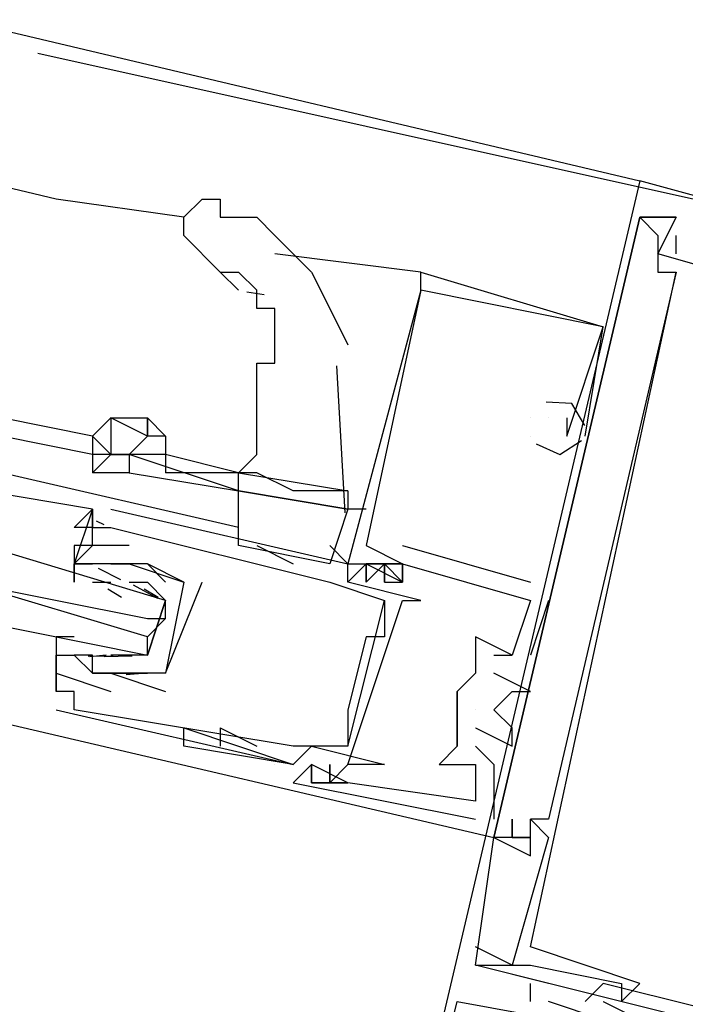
# Model space of a CAD drawing. Header units: feet. Extents: x -79 to 198, y -22 to 181.
# Tile 43 of 256: x 79.453 to 79.94, y 17.056 to 17.776. Entities that reach past the tile are written whole.
import ezdxf

# ---------------------------------------------------------------- set-up
doc = ezdxf.new("R2010")
doc.units = ezdxf.units.FT
doc.layers.add('A-LINEA', color=7, linetype='CONTINUOUS')

msp = doc.modelspace()

# ---------------------------------------------------------------- linework, layer by layer
at = {"layer": 'A-LINEA'}
for p, q in [((73.2, 19.2444), (79.9067, 17.6578)), ((79.48, 17.6444), (76.64, 18.3244)), ((79.4667, 17.7511), (79.9467, 17.6444)), ((79.9067, 17.6578), (79.9067, 17.6578)), ((79.9067, 17.6578), (79.9067, 17.6578)), ((79.9067, 17.6578), (79.9067, 17.6578)), ((79.9067, 17.6578), (79.9067, 17.6578)), ((79.9067, 17.6578), (79.9067, 17.6578)), ((79.9067, 17.6578), (79.9067, 17.6578)), ((79.5733, 17.6311), (79.48, 17.6444)), ((79.9067, 17.6311), (79.9067, 17.6311)), ((79.9067, 17.6311), (79.9067, 17.6311)), ((79.9067, 17.6311), (79.9067, 17.6311)), ((79.9067, 17.6311), (79.9067, 17.6311)), ((79.9067, 17.6311), (79.9067, 17.6311)), ((79.9067, 17.6311), (79.9067, 17.6311)), ((79.9067, 17.6311), (79.9067, 17.6311)), ((79.9067, 17.6311), (79.9067, 17.6311)), ((79.9067, 17.6311), (79.9067, 17.6311)), ((79.92, 17.6311), (79.92, 17.6311)), ((79.92, 17.6311), (79.92, 17.6311)), ((79.92, 17.6311), (79.92, 17.6311)), ((79.92, 17.6311), (79.92, 17.6311)), ((79.92, 17.6311), (79.92, 17.6311)), ((79.92, 17.6311), (79.92, 17.6311)), ((79.92, 17.6311), (79.92, 17.6311)), ((79.92, 17.6311), (79.92, 17.6311)), ((79.92, 17.6311), (79.92, 17.6311)), ((79.92, 17.6311), (79.92, 17.6311)), ((79.92, 17.6311), (79.92, 17.6311)), ((79.92, 17.6311), (79.92, 17.6311)), ((79.9333, 17.6311), (79.9333, 17.6311)), ((79.9333, 17.6311), (79.9333, 17.6311)), ((79.9333, 17.6311), (79.9333, 17.6311)), ((79.9333, 17.6311), (79.9333, 17.6311)), ((79.9333, 17.6311), (79.9333, 17.6311)), ((79.9333, 17.6311), (79.9333, 17.6311)), ((79.9333, 17.6311), (79.9333, 17.6311)), ((79.9333, 17.6311), (79.9333, 17.6311)), ((79.9333, 17.6311), (79.9333, 17.6311)), ((79.9333, 17.6311), (79.9333, 17.6311)), ((79.9333, 17.6311), (79.9333, 17.6311)), ((79.9333, 17.6311), (79.9333, 17.6311)), ((79.92, 17.6178), (79.92, 17.6178)), ((79.92, 17.6178), (79.92, 17.6178)), ((79.92, 17.6178), (79.92, 17.6178)), ((79.92, 17.6178), (79.92, 17.6178)), ((79.92, 17.6178), (79.92, 17.6178)), ((79.92, 17.6178), (79.92, 17.6178)), ((79.9333, 17.6044), (79.9333, 17.6178)), ((79.9333, 17.6178), (79.9333, 17.6178)), ((79.9333, 17.6044), (79.9333, 17.6178)), ((79.9333, 17.6178), (79.9333, 17.6178)), ((79.9333, 17.6044), (79.9333, 17.6178)), ((79.9333, 17.6178), (79.9333, 17.6178)), ((79.9333, 17.6044), (79.9333, 17.6178)), ((79.9333, 17.6178), (79.9333, 17.6178)), ((79.9333, 17.6044), (79.9333, 17.6178)), ((79.9333, 17.6178), (79.9333, 17.6178)), ((79.9333, 17.6044), (79.9333, 17.6178)), ((79.9333, 17.6178), (79.9333, 17.6178)), ((79.7467, 17.5911), (79.64, 17.6044)), ((79.6533, 17.6044), (79.6533, 17.6044)), ((79.92, 17.6044), (79.92, 17.6044)), ((79.92, 17.6044), (79.92, 17.6044)), ((79.92, 17.6044), (79.92, 17.6044)), ((79.92, 17.6044), (79.92, 17.6044)), ((79.92, 17.6044), (79.92, 17.6044)), ((79.92, 17.6044), (79.92, 17.6044)), ((79.92, 17.6044), (79.92, 17.6044)), ((79.92, 17.6044), (79.92, 17.6044)), ((79.92, 17.6044), (79.92, 17.6044)), ((79.92, 17.6044), (79.92, 17.6044)), ((79.92, 17.6044), (79.92, 17.6044)), ((79.92, 17.6044), (79.92, 17.6044)), ((79.9333, 17.6044), (79.9333, 17.6044)), ((79.9333, 17.6044), (79.9333, 17.6044)), ((79.9333, 17.6044), (79.9333, 17.6044)), ((79.9333, 17.6044), (79.9333, 17.6044)), ((79.9333, 17.6044), (79.9333, 17.6044)), ((79.9333, 17.6044), (79.9333, 17.6044)), ((79.6133, 17.5778), (79.6, 17.5911)), ((79.7467, 17.5778), (79.7467, 17.5911)), ((79.7467, 17.5911), (79.88, 17.5511)), ((79.7467, 17.5911), (79.7467, 17.5911)), ((79.7467, 17.5778), (79.7467, 17.5911)), ((79.7467, 17.5911), (79.88, 17.5511)), ((79.7467, 17.5911), (79.7467, 17.5911)), ((79.7467, 17.5778), (79.7467, 17.5911)), ((79.7467, 17.5911), (79.88, 17.5511)), ((79.7467, 17.5911), (79.7467, 17.5911)), ((79.92, 17.5911), (79.92, 17.5911)), ((79.92, 17.5911), (79.92, 17.5911)), ((79.92, 17.5911), (79.92, 17.5911)), ((79.92, 17.5911), (79.92, 17.5911)), ((79.92, 17.5911), (79.92, 17.5911)), ((79.92, 17.5911), (79.92, 17.5911)), ((79.9333, 17.5911), (79.9333, 17.5911)), ((79.9333, 17.5911), (79.9333, 17.5911)), ((79.9333, 17.5911), (79.9333, 17.5911)), ((79.9333, 17.5911), (79.9333, 17.5911)), ((79.9333, 17.5911), (79.9333, 17.5911)), ((79.9333, 17.5911), (79.9333, 17.5911)), ((79.9333, 17.5911), (79.9333, 17.5911)), ((79.9333, 17.5911), (79.9333, 17.5911)), ((79.9333, 17.5911), (79.9333, 17.5911)), ((79.9333, 17.5911), (79.9333, 17.5911)), ((79.9333, 17.5911), (79.9333, 17.5911)), ((79.9333, 17.5911), (79.9333, 17.5911)), ((79.6322, 17.5745), (79.6194, 17.5763)), ((79.7467, 17.5778), (79.7467, 17.5778)), ((79.7467, 17.5778), (79.7467, 17.5778)), ((79.7467, 17.5778), (79.7467, 17.5778)), ((79.7467, 17.5778), (79.7467, 17.5778)), ((79.7467, 17.5778), (79.7467, 17.5778)), ((79.7467, 17.5778), (79.7467, 17.5778)), ((79.8667, 17.4711), (79.88, 17.5511)), ((79.8667, 17.4711), (79.88, 17.5511)), ((79.8667, 17.4711), (79.88, 17.5511)), ((79.88, 17.5511), (79.88, 17.5511)), ((79.88, 17.5511), (79.88, 17.5511)), ((79.88, 17.5511), (79.88, 17.5511)), ((79.88, 17.5511), (79.88, 17.5511)), ((79.88, 17.5511), (79.88, 17.5511)), ((79.88, 17.5511), (79.88, 17.5511)), ((79.6912, 17.415), (79.6851, 17.5226)), ((79.5067, 17.4711), (79.44, 17.4844)), ((79.5467, 17.4844), (79.5467, 17.4844)), ((79.8267, 17.4844), (79.8267, 17.4844)), ((79.8267, 17.4844), (79.8267, 17.4844)), ((79.8267, 17.4844), (79.8267, 17.4844)), ((79.8267, 17.4844), (79.8267, 17.4844)), ((79.8267, 17.4844), (79.8267, 17.4844)), ((79.8267, 17.4844), (79.8267, 17.4844)), ((79.84, 17.4844), (79.84, 17.4844)), ((79.84, 17.4844), (79.84, 17.4844)), ((79.84, 17.4844), (79.84, 17.4844)), ((79.8533, 17.4844), (79.8533, 17.4844)), ((79.8533, 17.4844), (79.8533, 17.4844)), ((79.8533, 17.4844), (79.8533, 17.4844)), ((79.5067, 17.4578), (79.44, 17.4711)), ((79.8267, 17.4711), (79.8267, 17.4711)), ((79.8267, 17.4711), (79.8267, 17.4711)), ((79.8267, 17.4711), (79.8267, 17.4711)), ((79.8267, 17.4711), (79.8267, 17.4711)), ((79.8267, 17.4711), (79.8267, 17.4711)), ((79.8267, 17.4711), (79.8267, 17.4711)), ((79.8533, 17.4711), (79.8533, 17.4711)), ((79.8533, 17.4711), (79.8533, 17.4711)), ((79.8533, 17.4711), (79.8533, 17.4711)), ((79.8533, 17.4711), (79.8533, 17.4711)), ((79.8533, 17.4711), (79.8533, 17.4711)), ((79.8533, 17.4711), (79.8533, 17.4711)), ((79.8533, 17.4711), (79.8533, 17.4711)), ((79.8533, 17.4711), (79.8533, 17.4711)), ((79.8533, 17.4711), (79.8533, 17.4711)), ((79.8667, 17.4711), (79.8667, 17.4711)), ((79.8667, 17.4711), (79.8667, 17.4711)), ((79.8667, 17.4711), (79.8667, 17.4711)), ((79.6133, 17.4444), (79.56, 17.4578)), ((79.6133, 17.4044), (79.44, 17.4444)), ((79.6133, 17.4444), (79.6133, 17.4444)), ((79.6267, 17.4444), (79.6267, 17.4444)), ((79.6133, 17.4311), (79.6133, 17.4311)), ((79.5067, 17.4178), (79.5067, 17.4178)), ((79.52, 17.4178), (79.6933, 17.3778)), ((79.52, 17.4178), (79.52, 17.4178)), ((79.7067, 17.4178), (79.6933, 17.4178)), ((79.5067, 17.4044), (79.5067, 17.4044)), ((79.5067, 17.4044), (79.5067, 17.4044)), ((79.5067, 17.4044), (79.5067, 17.4044)), ((79.5067, 17.4044), (79.5067, 17.4044)), ((79.5093, 17.4093), (79.5149, 17.4066)), ((79.5093, 17.4093), (79.5149, 17.4066)), ((79.5093, 17.4093), (79.5149, 17.4066)), ((79.52, 17.4044), (79.52, 17.4044)), ((79.52, 17.4044), (79.52, 17.4044)), ((79.5067, 17.3911), (79.5067, 17.3911)), ((79.5333, 17.3911), (79.5333, 17.3911)), ((79.68, 17.3778), (79.6133, 17.3911)), ((79.6267, 17.3911), (79.6533, 17.3778)), ((79.6933, 17.3778), (79.68, 17.3911)), ((79.7067, 17.3911), (79.7067, 17.3911)), ((79.7067, 17.3911), (79.7067, 17.3911)), ((79.7067, 17.3911), (79.7067, 17.3911)), ((79.7333, 17.3911), (79.8267, 17.3644)), ((79.7333, 17.3911), (79.7333, 17.3911)), ((79.7333, 17.3911), (79.8267, 17.3644)), ((79.7333, 17.3911), (79.7333, 17.3911)), ((79.7333, 17.3911), (79.8267, 17.3644)), ((79.7333, 17.3911), (79.7333, 17.3911)), ((79.4933, 17.3778), (79.4933, 17.3778)), ((79.5067, 17.3778), (79.5067, 17.3778)), ((79.5108, 17.3747), (79.527, 17.3663)), ((79.52, 17.3778), (79.52, 17.3778)), ((79.5333, 17.3778), (79.5333, 17.3778)), ((79.5333, 17.3778), (79.5333, 17.3778)), ((79.5467, 17.3778), (79.5467, 17.3778)), ((79.6933, 17.3778), (79.6933, 17.3778)), ((79.7067, 17.3778), (79.6933, 17.3644)), ((79.6933, 17.3778), (79.6933, 17.3778)), ((79.7067, 17.3778), (79.6933, 17.3644)), ((79.6933, 17.3778), (79.6933, 17.3778)), ((79.7067, 17.3778), (79.6933, 17.3644)), ((79.6933, 17.3778), (79.6933, 17.3778)), ((79.7067, 17.3778), (79.7067, 17.3778)), ((79.7067, 17.3778), (79.7067, 17.3778)), ((79.7067, 17.3778), (79.7067, 17.3778)), ((79.72, 17.3778), (79.72, 17.3644)), ((79.72, 17.3644), (79.72, 17.3778)), ((79.72, 17.3778), (79.72, 17.3778)), ((79.72, 17.3778), (79.72, 17.3644)), ((79.72, 17.3644), (79.72, 17.3778)), ((79.72, 17.3778), (79.72, 17.3778)), ((79.72, 17.3778), (79.72, 17.3644)), ((79.72, 17.3644), (79.72, 17.3778)), ((79.72, 17.3778), (79.72, 17.3778)), ((79.7333, 17.3778), (79.7333, 17.3778)), ((79.7333, 17.3778), (79.7333, 17.3778)), ((79.7333, 17.3778), (79.7333, 17.3778)), ((79.7333, 17.3778), (79.7333, 17.3778)), ((79.7333, 17.3778), (79.7333, 17.3778)), ((79.7333, 17.3778), (79.7333, 17.3778)), ((79.7333, 17.3778), (79.7333, 17.3778)), ((79.7333, 17.3778), (79.7333, 17.3778)), ((79.7333, 17.3778), (79.7333, 17.3778)), ((79.5067, 17.3644), (79.5067, 17.3644)), ((79.5067, 17.3644), (79.52, 17.3644)), ((79.52, 17.3644), (79.52, 17.3644)), ((79.5362, 17.3625), (79.5541, 17.3528)), ((79.5467, 17.3644), (79.5467, 17.3644)), ((79.5733, 17.3644), (79.5733, 17.3644)), ((79.5733, 17.3644), (79.5733, 17.3644)), ((79.5867, 17.3644), (79.5867, 17.3644)), ((79.68, 17.3644), (79.68, 17.3644)), ((79.6933, 17.3644), (79.6933, 17.3644)), ((79.72, 17.3644), (79.72, 17.3644)), ((79.72, 17.3644), (79.72, 17.3644)), ((79.72, 17.3644), (79.72, 17.3644)), ((79.72, 17.3644), (79.72, 17.3644)), ((79.72, 17.3644), (79.72, 17.3644)), ((79.72, 17.3644), (79.72, 17.3644)), ((79.7333, 17.3644), (79.7333, 17.3644)), ((79.7333, 17.3644), (79.7333, 17.3644)), ((79.7333, 17.3644), (79.7333, 17.3644)), ((79.7333, 17.3644), (79.7333, 17.3644)), ((79.7333, 17.3644), (79.7333, 17.3644)), ((79.7333, 17.3644), (79.7333, 17.3644)), ((79.8267, 17.3644), (79.8267, 17.3644)), ((79.8267, 17.3644), (79.8267, 17.3644)), ((79.8267, 17.3644), (79.8267, 17.3644)), ((79.5178, 17.3596), (79.5279, 17.3534)), ((79.5444, 17.3596), (79.5546, 17.3534)), ((79.5467, 17.3111), (79.56, 17.3511)), ((79.6933, 17.2444), (79.72, 17.3511)), ((79.6933, 17.2444), (79.72, 17.3511)), ((79.6933, 17.2444), (79.72, 17.3511)), ((79.72, 17.3511), (79.72, 17.3511)), ((79.7333, 17.3511), (79.7333, 17.3511)), ((79.7467, 17.3511), (79.7467, 17.3511)), ((79.84, 17.3511), (79.8267, 17.3111)), ((79.8267, 17.3511), (79.8267, 17.3511)), ((79.8267, 17.3511), (79.8267, 17.3511)), ((79.84, 17.3511), (79.8267, 17.3111)), ((79.8267, 17.3511), (79.8267, 17.3511)), ((79.8267, 17.3511), (79.8267, 17.3511)), ((79.84, 17.3511), (79.8267, 17.3111)), ((79.8267, 17.3511), (79.8267, 17.3511)), ((79.8267, 17.3511), (79.8267, 17.3511)), ((79.84, 17.3511), (79.84, 17.3511)), ((79.84, 17.3511), (79.84, 17.3511)), ((79.84, 17.3511), (79.84, 17.3511)), ((79.56, 17.3378), (79.5467, 17.3244)), ((79.72, 17.3378), (79.72, 17.3378)), ((79.7067, 17.3244), (79.7067, 17.3244)), ((79.72, 17.3244), (79.72, 17.3244)), ((79.7867, 17.3244), (79.7867, 17.3244)), ((79.7867, 17.3244), (79.7867, 17.3244)), ((79.7867, 17.3244), (79.7867, 17.3244)), ((79.8133, 17.3244), (79.8133, 17.3244)), ((79.8133, 17.3244), (79.8133, 17.3244)), ((79.8133, 17.3244), (79.8133, 17.3244)), ((79.48, 17.3111), (79.48, 17.2844)), ((79.48, 17.3111), (79.48, 17.3111)), ((79.4933, 17.3111), (79.4933, 17.3111)), ((79.5067, 17.3111), (79.4933, 17.3111)), ((79.5218, 17.3103), (79.5035, 17.3101)), ((79.5165, 17.311), (79.5046, 17.3099)), ((79.5067, 17.3111), (79.5067, 17.3111)), ((79.5067, 17.3111), (79.5067, 17.3111)), ((79.5356, 17.3102), (79.5152, 17.3097)), ((79.5333, 17.3111), (79.5333, 17.3111)), ((79.7867, 17.3111), (79.7867, 17.3111)), ((79.7867, 17.3111), (79.7867, 17.2978)), ((79.7867, 17.3111), (79.7867, 17.3111)), ((79.7867, 17.3111), (79.7867, 17.3111)), ((79.8, 17.3111), (79.8, 17.3111)), ((79.8, 17.3111), (79.8, 17.3111)), ((79.8, 17.3111), (79.8, 17.3111)), ((79.8133, 17.3111), (79.8133, 17.3111)), ((79.8133, 17.3111), (79.8133, 17.3111)), ((79.8133, 17.3111), (79.8133, 17.3111)), ((79.8133, 17.3111), (79.8133, 17.3111)), ((79.8133, 17.3111), (79.8133, 17.3111)), ((79.8133, 17.3111), (79.8133, 17.3111)), ((79.8267, 17.3111), (79.8267, 17.3111)), ((79.8267, 17.3111), (79.8267, 17.3111)), ((79.8267, 17.3111), (79.8267, 17.3111)), ((79.48, 17.2978), (79.48, 17.2978)), ((79.5067, 17.2978), (79.5067, 17.2978)), ((79.52, 17.2978), (79.52, 17.2978)), ((79.52, 17.2978), (79.52, 17.2978)), ((79.5431, 17.2976), (79.5313, 17.2966)), ((79.56, 17.2978), (79.56, 17.2978)), ((79.56, 17.2978), (79.56, 17.2978)), ((79.7867, 17.2978), (79.7867, 17.2978)), ((79.7867, 17.2978), (79.7867, 17.2978)), ((79.7867, 17.2978), (79.7867, 17.2978)), ((79.8, 17.2978), (79.8, 17.2978)), ((79.8, 17.2978), (79.8, 17.2978)), ((79.8, 17.2978), (79.8, 17.2978)), ((79.48, 17.2844), (79.48, 17.2844)), ((79.48, 17.2844), (79.48, 17.2844)), ((79.4933, 17.2844), (79.4933, 17.2844)), ((79.52, 17.2844), (79.52, 17.2844)), ((79.56, 17.2844), (79.56, 17.2844)), ((79.7733, 17.2844), (79.7733, 17.2844)), ((79.7733, 17.2844), (79.7733, 17.2711)), ((79.7733, 17.2844), (79.7733, 17.2844)), ((79.7733, 17.2844), (79.7733, 17.2844)), ((79.8133, 17.2844), (79.8133, 17.2844)), ((79.8133, 17.2844), (79.8133, 17.2844)), ((79.8133, 17.2844), (79.8133, 17.2844)), ((79.8267, 17.2844), (79.8267, 17.2844)), ((79.8267, 17.2844), (79.8267, 17.2844)), ((79.8267, 17.2844), (79.8267, 17.2844)), ((79.4, 17.2711), (79.8, 17.1778)), ((79.48, 17.2711), (79.48, 17.2711)), ((79.4933, 17.2711), (79.4933, 17.2711)), ((79.6933, 17.2711), (79.6933, 17.2711)), ((79.7733, 17.2711), (79.7733, 17.2711)), ((79.7733, 17.2711), (79.7733, 17.2711)), ((79.7733, 17.2711), (79.7733, 17.2711)), ((79.7867, 17.2711), (79.7867, 17.2711)), ((79.7867, 17.2711), (79.7867, 17.2711)), ((79.7867, 17.2711), (79.7867, 17.2711)), ((79.8, 17.2711), (79.8, 17.2711)), ((79.8, 17.2711), (79.8, 17.2711)), ((79.8, 17.2711), (79.8, 17.2711)), ((79.5733, 17.2578), (79.6533, 17.2311)), ((79.5733, 17.2578), (79.6533, 17.2311)), ((79.6, 17.2578), (79.6267, 17.2444)), ((79.6, 17.2578), (79.6, 17.2444)), ((79.7733, 17.2578), (79.7733, 17.2578)), ((79.7733, 17.2578), (79.7733, 17.2578)), ((79.7733, 17.2578), (79.7733, 17.2578)), ((79.7867, 17.2578), (79.7867, 17.2578)), ((79.7867, 17.2578), (79.7867, 17.2578)), ((79.7867, 17.2578), (79.7867, 17.2578)), ((79.8133, 17.2578), (79.8133, 17.2578)), ((79.8133, 17.2578), (79.8133, 17.2578)), ((79.8133, 17.2578), (79.8133, 17.2578)), ((79.5733, 17.2444), (79.5733, 17.2444)), ((79.6267, 17.2444), (79.6267, 17.2444)), ((79.6533, 17.2444), (79.6533, 17.2444)), ((79.6667, 17.2444), (79.6667, 17.2444)), ((79.6933, 17.2444), (79.6933, 17.2444)), ((79.7733, 17.2444), (79.7733, 17.2444)), ((79.7733, 17.2444), (79.7733, 17.2444)), ((79.7733, 17.2444), (79.7733, 17.2444)), ((79.7867, 17.2444), (79.7867, 17.2444)), ((79.7867, 17.2444), (79.7867, 17.2444)), ((79.7867, 17.2444), (79.7867, 17.2444)), ((79.8133, 17.2444), (79.8133, 17.2444)), ((79.8133, 17.2444), (79.8133, 17.2444)), ((79.8133, 17.2444), (79.8133, 17.2444)), ((79.64, 17.2311), (79.64, 17.2311)), ((79.6533, 17.2311), (79.6533, 17.2311)), ((79.6667, 17.2311), (79.6667, 17.2311)), ((79.6667, 17.2311), (79.6667, 17.2311)), ((79.6667, 17.2311), (79.6667, 17.2311)), ((79.6667, 17.2311), (79.6667, 17.2311)), ((79.6667, 17.2311), (79.6667, 17.2311)), ((79.6667, 17.2311), (79.6667, 17.2311)), ((79.6667, 17.2311), (79.6667, 17.2311)), ((79.6667, 17.2178), (79.6667, 17.2311)), ((79.68, 17.2178), (79.6933, 17.2311)), ((79.68, 17.2178), (79.6933, 17.2311)), ((79.6933, 17.2311), (79.6933, 17.2311)), ((79.72, 17.2311), (79.72, 17.2311)), ((79.76, 17.2311), (79.76, 17.2311)), ((79.76, 17.2311), (79.76, 17.2311)), ((79.76, 17.2311), (79.76, 17.2311)), ((79.7867, 17.2311), (79.7867, 17.2311)), ((79.7867, 17.2311), (79.7867, 17.2311)), ((79.7867, 17.2311), (79.7867, 17.2311)), ((79.8, 17.2311), (79.8, 17.2311)), ((79.8, 17.2311), (79.8, 17.2311)), ((79.8, 17.2311), (79.8, 17.2311)), ((79.6533, 17.2178), (79.6533, 17.2178)), ((79.6533, 17.2178), (79.6533, 17.2178)), ((79.6533, 17.2178), (79.6533, 17.2178)), ((79.6667, 17.2178), (79.6667, 17.2178)), ((79.6667, 17.2178), (79.6667, 17.2178)), ((79.6667, 17.2178), (79.6667, 17.2178)), ((79.6667, 17.2178), (79.6667, 17.2178)), ((79.6667, 17.2178), (79.6667, 17.2178)), ((79.6667, 17.2178), (79.6667, 17.2178)), ((79.68, 17.2178), (79.68, 17.2178)), ((79.68, 17.2178), (79.68, 17.2178)), ((79.68, 17.2178), (79.68, 17.2178)), ((79.68, 17.2178), (79.68, 17.2178)), ((79.6933, 17.2178), (79.6933, 17.2178)), ((79.6933, 17.2178), (79.6933, 17.2178)), ((79.6933, 17.2178), (79.6933, 17.2178)), ((79.6933, 17.2178), (79.6933, 17.2178)), ((79.6933, 17.2178), (79.6933, 17.2178)), ((79.6933, 17.2178), (79.6933, 17.2178)), ((79.7867, 17.2044), (79.7867, 17.2044)), ((79.7867, 17.2044), (79.7867, 17.2044)), ((79.7867, 17.2044), (79.7867, 17.2044)), ((79.7867, 17.1911), (79.7867, 17.1911)), ((79.7867, 17.1911), (79.7867, 17.1911)), ((79.7867, 17.1911), (79.7867, 17.1911)), ((79.8, 17.1911), (79.8, 17.1911)), ((79.8, 17.1911), (79.8, 17.1911)), ((79.8, 17.1911), (79.8, 17.1911)), ((79.8133, 17.1911), (79.8133, 17.1911)), ((79.8133, 17.1778), (79.8133, 17.1911)), ((79.8133, 17.1911), (79.8133, 17.1911)), ((79.8133, 17.1778), (79.8133, 17.1911)), ((79.8133, 17.1911), (79.8133, 17.1911)), ((79.8133, 17.1778), (79.8133, 17.1911)), ((79.8133, 17.1911), (79.8133, 17.1911)), ((79.8133, 17.1911), (79.8133, 17.1911)), ((79.8133, 17.1911), (79.8133, 17.1911)), ((79.8267, 17.1911), (79.8267, 17.1911)), ((79.8267, 17.1911), (79.8267, 17.1911)), ((79.8267, 17.1911), (79.8267, 17.1911)), ((79.8267, 17.1911), (79.8267, 17.1911)), ((79.8267, 17.1911), (79.8267, 17.1911)), ((79.8267, 17.1911), (79.8267, 17.1911)), ((79.8267, 17.1911), (79.8267, 17.1911)), ((79.8267, 17.1911), (79.8267, 17.1911)), ((79.8267, 17.1911), (79.8267, 17.1911)), ((79.8267, 17.1911), (79.8267, 17.1911)), ((79.8267, 17.1911), (79.8267, 17.1911)), ((79.8267, 17.1911), (79.8267, 17.1911)), ((79.84, 17.1911), (79.84, 17.1911)), ((79.84, 17.1911), (79.84, 17.1911)), ((79.84, 17.1911), (79.84, 17.1911)), ((79.84, 17.1911), (79.84, 17.1911)), ((79.84, 17.1911), (79.84, 17.1911)), ((79.84, 17.1911), (79.84, 17.1911)), ((79.8, 17.1778), (79.8, 17.1778)), ((79.8, 17.1778), (79.8, 17.1778)), ((79.8, 17.1778), (79.8, 17.1778)), ((79.8, 17.1778), (79.8, 17.1778)), ((79.8, 17.1778), (79.8, 17.1778)), ((79.8, 17.1778), (79.8, 17.1778)), ((79.8, 17.1778), (79.8, 17.1778)), ((79.8, 17.1778), (79.8, 17.1778)), ((79.8, 17.1778), (79.8, 17.1778)), ((79.8, 17.1778), (79.8, 17.1778)), ((79.8, 17.1778), (79.8, 17.1778)), ((79.8, 17.1778), (79.8, 17.1778)), ((79.8133, 17.1778), (79.8133, 17.1778)), ((79.8133, 17.1778), (79.8133, 17.1778)), ((79.8133, 17.1778), (79.8133, 17.1778)), ((79.8133, 17.1778), (79.8133, 17.1778)), ((79.8133, 17.1778), (79.8133, 17.1778)), ((79.8133, 17.1778), (79.8133, 17.1778)), ((79.8133, 17.1778), (79.8133, 17.1778)), ((79.8133, 17.1778), (79.8133, 17.1778)), ((79.8133, 17.1778), (79.8133, 17.1778)), ((79.8267, 17.1778), (79.8267, 17.1778)), ((79.8267, 17.1778), (79.8267, 17.1778)), ((79.8267, 17.1778), (79.8267, 17.1778)), ((79.8267, 17.1778), (79.8267, 17.1778)), ((79.8267, 17.1778), (79.8267, 17.1778)), ((79.8267, 17.1778), (79.8267, 17.1778)), ((79.8267, 17.1778), (79.8267, 17.1778)), ((79.8267, 17.1778), (79.8267, 17.1778)), ((79.8267, 17.1778), (79.8267, 17.1778)), ((79.8267, 17.1778), (79.8267, 17.1778)), ((79.8267, 17.1778), (79.8267, 17.1778)), ((79.8267, 17.1778), (79.8267, 17.1778)), ((79.84, 17.1778), (79.84, 17.1778)), ((79.84, 17.1778), (79.84, 17.1778)), ((79.84, 17.1778), (79.84, 17.1778)), ((79.84, 17.1778), (79.84, 17.1778)), ((79.84, 17.1778), (79.84, 17.1778)), ((79.84, 17.1778), (79.84, 17.1778)), ((79.8, 17.1644), (79.8, 17.1644)), ((79.8, 17.1644), (79.8, 17.1644)), ((79.8, 17.1644), (79.8, 17.1644)), ((79.8267, 17.1644), (79.8267, 17.1644)), ((79.8267, 17.1644), (79.8267, 17.1644)), ((79.8267, 17.1644), (79.8267, 17.1644)), ((79.8267, 17.1644), (79.8267, 17.1644)), ((79.8267, 17.1644), (79.8267, 17.1644)), ((79.8267, 17.1644), (79.8267, 17.1644)), ((79.8133, 17.0844), (79.7867, 17.0978)), ((79.7867, 17.0978), (79.7867, 17.0978)), ((79.8133, 17.0844), (79.7867, 17.0978)), ((79.7867, 17.0978), (79.7867, 17.0978)), ((79.8133, 17.0844), (79.7867, 17.0978)), ((79.7867, 17.0978), (79.7867, 17.0978)), ((79.7867, 17.0978), (79.7867, 17.0978)), ((79.8133, 17.0844), (79.7867, 17.0978)), ((79.7867, 17.0978), (79.7867, 17.0978)), ((79.7867, 17.0978), (79.7867, 17.0978)), ((79.8133, 17.0844), (79.7867, 17.0978)), ((79.7867, 17.0978), (79.7867, 17.0978)), ((79.7867, 17.0978), (79.7867, 17.0978)), ((79.8133, 17.0844), (79.7867, 17.0978)), ((79.7867, 17.0978), (79.7867, 17.0978)), ((79.8267, 17.0978), (79.8267, 17.0978)), ((79.8267, 17.0978), (79.8267, 17.0978)), ((79.8267, 17.0978), (79.8267, 17.0978)), ((79.8267, 17.0978), (79.8267, 17.0978)), ((79.8267, 17.0978), (79.8267, 17.0978)), ((79.8267, 17.0978), (79.8267, 17.0978)), ((79.7867, 17.0844), (79.7867, 17.0844)), ((79.7867, 17.0844), (79.7867, 17.0844)), ((79.7867, 17.0844), (79.7867, 17.0844)), ((79.7867, 17.0844), (79.7867, 17.0844)), ((79.7867, 17.0844), (79.7867, 17.0844)), ((79.7867, 17.0844), (79.7867, 17.0844)), ((79.7867, 17.0844), (79.7867, 17.0844)), ((79.7867, 17.0844), (79.7867, 17.0844)), ((79.7867, 17.0844), (79.7867, 17.0844)), ((79.7867, 17.0844), (79.7867, 17.0844)), ((79.7867, 17.0844), (79.7867, 17.0844)), ((79.7867, 17.0844), (79.7867, 17.0844)), ((79.8133, 17.0844), (79.8133, 17.0844)), ((79.8133, 17.0844), (79.8133, 17.0844)), ((79.8133, 17.0844), (79.8133, 17.0844)), ((79.8133, 17.0844), (79.8133, 17.0844)), ((79.8133, 17.0844), (79.8133, 17.0844)), ((79.8133, 17.0844), (79.8133, 17.0844)), ((79.8133, 17.0844), (79.8133, 17.0844)), ((79.8133, 17.0844), (79.8133, 17.0844)), ((79.8133, 17.0844), (79.8133, 17.0844)), ((79.8133, 17.0844), (79.8133, 17.0844)), ((79.8133, 17.0844), (79.8133, 17.0844)), ((79.8133, 17.0844), (79.8133, 17.0844)), ((79.8267, 17.0844), (79.8267, 17.0844)), ((79.8267, 17.0844), (79.8267, 17.0844)), ((79.8267, 17.0844), (79.8267, 17.0844)), ((79.8267, 17.0844), (79.8267, 17.0844)), ((79.8267, 17.0844), (79.8267, 17.0844)), ((79.8267, 17.0844), (79.8267, 17.0844)), ((79.8267, 17.0578), (79.8267, 17.0711)), ((79.8267, 17.0711), (79.8267, 17.0711)), ((79.8267, 17.0578), (79.8267, 17.0711)), ((79.8267, 17.0711), (79.8267, 17.0711)), ((79.8267, 17.0578), (79.8267, 17.0711)), ((79.8267, 17.0711), (79.8267, 17.0711)), ((79.84, 17.0711), (79.84, 17.0711)), ((79.84, 17.0711), (79.84, 17.0711)), ((79.84, 17.0711), (79.84, 17.0711)), ((79.88, 17.0711), (79.88, 17.0711)), ((79.88, 17.0711), (79.88, 17.0711)), ((79.88, 17.0711), (79.88, 17.0711)), ((79.8933, 17.0711), (79.8933, 17.0711)), ((79.8933, 17.0711), (79.8933, 17.0711)), ((79.8933, 17.0711), (79.8933, 17.0711)), ((79.8933, 17.0711), (79.8933, 17.0711)), ((79.8933, 17.0711), (79.8933, 17.0711)), ((79.8933, 17.0711), (79.8933, 17.0711)), ((79.9067, 17.0711), (79.9067, 17.0711)), ((79.9067, 17.0711), (79.9067, 17.0711)), ((79.9067, 17.0711), (79.9067, 17.0711)), ((79.9067, 17.0711), (79.9067, 17.0711)), ((79.9067, 17.0711), (79.9067, 17.0711)), ((79.9067, 17.0711), (79.9067, 17.0711)), ((79.7733, 17.0578), (79.7733, 17.0578)), ((79.7733, 17.0578), (79.7733, 17.0578)), ((79.7733, 17.0578), (79.7733, 17.0578)), ((79.7733, 17.0578), (79.7733, 17.0578)), ((79.7733, 17.0578), (79.7733, 17.0578)), ((79.7733, 17.0578), (79.7733, 17.0578)), ((79.8267, 17.0578), (79.8267, 17.0578)), ((79.8267, 17.0578), (79.8267, 17.0578)), ((79.8267, 17.0578), (79.8267, 17.0578)), ((79.84, 17.0578), (79.84, 17.0578)), ((79.84, 17.0578), (79.84, 17.0578)), ((79.84, 17.0578), (79.84, 17.0578)), ((79.8667, 17.0578), (79.8667, 17.0578)), ((79.8667, 17.0578), (79.8667, 17.0578)), ((79.8667, 17.0578), (79.8667, 17.0578)), ((79.88, 17.0578), (79.88, 17.0578)), ((79.88, 17.0578), (79.88, 17.0578)), ((79.88, 17.0578), (79.88, 17.0578)), ((79.88, 17.0578), (79.88, 17.0578)), ((79.88, 17.0578), (79.88, 17.0578)), ((79.88, 17.0578), (79.88, 17.0578)), ((79.8933, 17.0578), (79.8933, 17.0578)), ((79.8933, 17.0578), (79.8933, 17.0578)), ((79.8933, 17.0578), (79.8933, 17.0578)), ((79.8933, 17.0578), (79.8933, 17.0578)), ((79.8933, 17.0578), (79.8933, 17.0578)), ((79.8933, 17.0578), (79.8933, 17.0578))]:
    msp.add_line(p, q, dxfattribs=at)
for points in [[(80.1333, 17.5511), (80.1333, 17.5778), (80.0533, 17.5911), (80.0533, 17.6178), (79.9067, 17.6578), (79.7467, 16.9778)], [(80.1333, 17.5511), (80.1333, 17.5778), (80.0533, 17.5911), (80.0533, 17.6178), (79.9067, 17.6578), (79.7467, 16.9778)], [(80.1333, 17.5511), (80.1333, 17.5778), (80.0533, 17.5911), (80.0533, 17.6178), (79.9067, 17.6578), (79.7467, 16.9778)], [(80.0533, 17.6044), (80.0533, 17.6178), (79.9067, 17.6578), (79.7467, 16.9778)], [(80.0533, 17.6044), (80.0533, 17.6178), (79.9067, 17.6578), (79.7467, 16.9778)], [(80.0533, 17.6044), (80.0533, 17.6178), (79.9067, 17.6578), (79.7467, 16.9778)], [(79.6, 17.5911), (79.5733, 17.6178), (79.5733, 17.6311), (79.5867, 17.6444), (79.6, 17.6444)], [(79.6, 17.6444), (79.6, 17.6311), (79.6133, 17.6311), (79.6267, 17.6311), (79.64, 17.6178), (79.6667, 17.5911), (79.68, 17.5644), (79.6933, 17.5378)], [(79.84, 17.0711), (79.7867, 17.0844), (79.8, 17.1778), (79.8267, 17.1644), (79.8267, 17.1778), (79.8, 17.1778), (79.9067, 17.6311)], [(79.84, 17.0711), (79.7867, 17.0844), (79.8, 17.1778), (79.8267, 17.1644), (79.8267, 17.1778), (79.8, 17.1778), (79.9067, 17.6311)], [(79.84, 17.0711), (79.7867, 17.0844), (79.8, 17.1778), (79.8267, 17.1644), (79.8267, 17.1778), (79.8, 17.1778), (79.9067, 17.6311)], [(79.92, 17.6044), (79.9333, 17.6311), (79.9067, 17.6311), (79.8, 17.1778), (79.8267, 17.1644), (79.8267, 17.1778), (79.8133, 17.1778)], [(79.92, 17.6044), (79.9333, 17.6311), (79.9067, 17.6311), (79.8, 17.1778), (79.8267, 17.1644), (79.8267, 17.1778), (79.8133, 17.1778)], [(79.92, 17.6044), (79.9333, 17.6311), (79.9067, 17.6311), (79.8, 17.1778), (79.8267, 17.1644), (79.8267, 17.1778), (79.8133, 17.1778)], [(79.9067, 17.6311), (79.92, 17.6178), (79.92, 17.5911), (79.9333, 17.5911), (79.84, 17.1911), (79.8267, 17.1911)], [(79.9067, 17.6311), (79.92, 17.6178), (79.92, 17.5911), (79.9333, 17.5911), (79.84, 17.1911), (79.8267, 17.1911)], [(79.9067, 17.6311), (79.92, 17.6178), (79.92, 17.5911), (79.9333, 17.5911), (79.84, 17.1911), (79.8267, 17.1911)], [(79.9067, 17.6311), (79.92, 17.6178), (79.92, 17.5911), (79.9333, 17.5911), (79.84, 17.1911), (79.8267, 17.1911)], [(79.9067, 17.6311), (79.92, 17.6178), (79.92, 17.5911), (79.9333, 17.5911), (79.84, 17.1911), (79.8267, 17.1911)], [(79.9067, 17.6311), (79.92, 17.6178), (79.92, 17.5911), (79.9333, 17.5911), (79.84, 17.1911), (79.8267, 17.1911)], [(79.9067, 17.6311), (79.9333, 17.6311), (79.92, 17.6044)], [(79.9067, 17.6311), (79.9333, 17.6311), (79.92, 17.6044)], [(79.9067, 17.6311), (79.9333, 17.6311), (79.92, 17.6044)], [(80.0133, 17.5778), (79.92, 17.6044), (79.9333, 17.6311)], [(80.0133, 17.5778), (79.92, 17.6044), (79.9333, 17.6311)], [(80.0133, 17.5778), (79.92, 17.6044), (79.9333, 17.6311)], [(80.0133, 17.5778), (79.92, 17.6044), (79.9333, 17.6311)], [(80.0133, 17.5778), (79.92, 17.6044), (79.9333, 17.6311)], [(80.0133, 17.5778), (79.92, 17.6044), (79.9333, 17.6311)], [(79.6, 17.5911), (79.6133, 17.5911), (79.6267, 17.5778)], [(79.7867, 17.0844), (79.8133, 17.0844), (79.8267, 17.0844), (79.8933, 17.0711), (79.8933, 17.0578), (79.9067, 17.0711), (79.9067, 17.0711), (79.8267, 17.0978), (79.9333, 17.5911)], [(79.7867, 17.0844), (79.8133, 17.0844), (79.8267, 17.0844), (79.8933, 17.0711), (79.8933, 17.0578), (79.9067, 17.0711), (79.9067, 17.0711), (79.8267, 17.0978), (79.9333, 17.5911)], [(79.7867, 17.0844), (79.8133, 17.0844), (79.8267, 17.0844), (79.8933, 17.0711), (79.8933, 17.0578), (79.9067, 17.0711), (79.9067, 17.0711), (79.8267, 17.0978), (79.9333, 17.5911)], [(79.7867, 17.0844), (79.8133, 17.0844), (79.8267, 17.0844), (79.8933, 17.0711), (79.8933, 17.0578), (79.9067, 17.0711), (79.9067, 17.0711), (79.8267, 17.0978), (79.9333, 17.5911)], [(79.7867, 17.0844), (79.8133, 17.0844), (79.8267, 17.0844), (79.8933, 17.0711), (79.8933, 17.0578), (79.9067, 17.0711), (79.9067, 17.0711), (79.8267, 17.0978), (79.9333, 17.5911)], [(79.7867, 17.0844), (79.8133, 17.0844), (79.8267, 17.0844), (79.8933, 17.0711), (79.8933, 17.0578), (79.9067, 17.0711), (79.9067, 17.0711), (79.8267, 17.0978), (79.9333, 17.5911)], [(79.6133, 17.4444), (79.6267, 17.4578), (79.6267, 17.4844), (79.6267, 17.4978), (79.6267, 17.5111), (79.6267, 17.5244), (79.64, 17.5244), (79.64, 17.5378), (79.64, 17.5511), (79.64, 17.5644), (79.6267, 17.5644), (79.6267, 17.5778)], [(79.7467, 17.5778), (79.6933, 17.3778), (79.7067, 17.3778), (79.7333, 17.3778), (79.7333, 17.3644), (79.72, 17.3778), (79.72, 17.3644), (79.7333, 17.3644), (79.7333, 17.3778), (79.8267, 17.3511), (79.8133, 17.3111)], [(79.7467, 17.5778), (79.6933, 17.3778), (79.7067, 17.3778), (79.7333, 17.3778), (79.7333, 17.3644), (79.72, 17.3778), (79.72, 17.3644), (79.7333, 17.3644), (79.7333, 17.3778), (79.8267, 17.3511), (79.8133, 17.3111)], [(79.7467, 17.5778), (79.6933, 17.3778), (79.7067, 17.3778), (79.7333, 17.3778), (79.7333, 17.3644), (79.72, 17.3778), (79.72, 17.3644), (79.7333, 17.3644), (79.7333, 17.3778), (79.8267, 17.3511), (79.8133, 17.3111)], [(79.8533, 17.4844), (79.8533, 17.4711), (79.88, 17.5511), (79.7467, 17.5778), (79.7067, 17.3911), (79.7333, 17.3778), (79.7333, 17.3778)], [(79.8533, 17.4844), (79.8533, 17.4711), (79.88, 17.5511), (79.7467, 17.5778), (79.7067, 17.3911), (79.7333, 17.3778), (79.7333, 17.3778)], [(79.8533, 17.4844), (79.8533, 17.4711), (79.88, 17.5511), (79.7467, 17.5778), (79.7067, 17.3911), (79.7333, 17.3778), (79.7333, 17.3778)], [(79.8666, 17.4788), (79.857, 17.4949), (79.8382, 17.4959)], [(79.8666, 17.4788), (79.857, 17.4949), (79.8382, 17.4959)], [(79.8666, 17.4788), (79.857, 17.4949), (79.8382, 17.4959)], [(79.52, 17.4844), (79.52, 17.4844), (79.5067, 17.4711), (79.5067, 17.4578), (79.5067, 17.4578)], [(79.5333, 17.4578), (79.5467, 17.4711), (79.52, 17.4844), (79.52, 17.4578)], [(79.52, 17.4844), (79.52, 17.4844), (79.5467, 17.4844), (79.5467, 17.4711), (79.5467, 17.4711)], [(79.52, 17.4844), (79.52, 17.4844), (79.52, 17.4844)], [(79.5467, 17.4711), (79.5467, 17.4844), (79.56, 17.4711), (79.5467, 17.4711), (79.5333, 17.4578)], [(79.5067, 17.4711), (79.52, 17.4578), (79.5067, 17.4578), (79.5067, 17.4444)], [(79.56, 17.4711), (79.56, 17.4711), (79.56, 17.4578), (79.56, 17.4444)], [(79.831, 17.4654), (79.8482, 17.4578), (79.8641, 17.4679)], [(79.831, 17.4654), (79.8482, 17.4578), (79.8641, 17.4679)], [(79.831, 17.4654), (79.8482, 17.4578), (79.8641, 17.4679)], [(79.5333, 17.4444), (79.5067, 17.4444), (79.52, 17.4578), (79.52, 17.4578), (79.5333, 17.4578), (79.52, 17.4578)], [(79.6133, 17.4311), (79.5333, 17.4578), (79.5333, 17.4444), (79.6133, 17.4311)], [(79.56, 17.4578), (79.5333, 17.4578), (79.5333, 17.4578), (79.5333, 17.4578)], [(79.6933, 17.4311), (79.68, 17.4311), (79.6533, 17.4311), (79.6267, 17.4444), (79.6133, 17.4444), (79.6133, 17.4444), (79.56, 17.4444)], [(79.6133, 17.4444), (79.6133, 17.4444), (79.6933, 17.4311), (79.6933, 17.4178), (79.6133, 17.4311), (79.6133, 17.4444), (79.6133, 17.4444)], [(79.5067, 17.4044), (79.4933, 17.4044), (79.5067, 17.4178), (79.4267, 17.4311)], [(79.6133, 17.3911), (79.6133, 17.4311), (79.6933, 17.4178), (79.68, 17.3778)], [(79.5067, 17.4178), (79.4933, 17.3778), (79.5067, 17.3778), (79.5067, 17.3778)], [(79.5067, 17.4044), (79.4933, 17.4044), (79.5067, 17.4178)], [(79.5067, 17.4044), (79.4933, 17.4044), (79.5067, 17.4178)], [(79.5067, 17.4178), (79.5067, 17.4044), (79.5067, 17.4178)], [(79.5067, 17.4178), (79.5067, 17.4044), (79.5067, 17.4178)], [(79.5067, 17.4178), (79.5067, 17.4044), (79.5067, 17.4178)], [(79.52, 17.4044), (79.68, 17.3644), (79.72, 17.3511), (79.72, 17.3378), (79.72, 17.3244), (79.7067, 17.3244), (79.6933, 17.2711), (79.6933, 17.2444), (79.6533, 17.2444), (79.4933, 17.2711), (79.4933, 17.2844), (79.48, 17.2844), (79.48, 17.2978), (79.52, 17.2844)], [(79.5333, 17.3911), (79.5067, 17.3911), (79.5067, 17.4044), (79.52, 17.4044)], [(79.4133, 17.3378), (79.5467, 17.3111), (79.5467, 17.3244), (79.4133, 17.3644), (79.5467, 17.3378), (79.56, 17.3378), (79.56, 17.3511), (79.4267, 17.3911)], [(79.56, 17.3644), (79.5467, 17.3778), (79.5333, 17.3778), (79.5067, 17.3778), (79.4933, 17.3778), (79.5067, 17.3911), (79.4933, 17.3911), (79.4933, 17.3644), (79.4933, 17.3778)], [(79.48, 17.2711), (79.6533, 17.2311), (79.6667, 17.2444), (79.72, 17.2311), (79.6933, 17.2311), (79.7333, 17.3511), (79.7467, 17.3511), (79.6933, 17.3644), (79.6933, 17.3778)], [(79.52, 17.3778), (79.5333, 17.3778), (79.5733, 17.3644), (79.56, 17.2978), (79.52, 17.2978), (79.5067, 17.2978), (79.5067, 17.3111)], [(79.5733, 17.3644), (79.5733, 17.3644), (79.5467, 17.3778)], [(79.7067, 17.3644), (79.7067, 17.3778), (79.7067, 17.3644)], [(79.7067, 17.3778), (79.7067, 17.3644), (79.72, 17.3778), (79.7067, 17.3644)], [(79.7067, 17.3778), (79.7067, 17.3778), (79.7067, 17.3778), (79.7333, 17.3644), (79.7333, 17.3778), (79.7067, 17.3778)], [(79.7067, 17.3644), (79.7067, 17.3778), (79.7067, 17.3644)], [(79.7067, 17.3778), (79.7067, 17.3644), (79.72, 17.3778), (79.7067, 17.3644)], [(79.7067, 17.3778), (79.7067, 17.3778), (79.7067, 17.3778), (79.7333, 17.3644), (79.7333, 17.3778), (79.7067, 17.3778)], [(79.7067, 17.3644), (79.7067, 17.3778), (79.7067, 17.3644)], [(79.7067, 17.3778), (79.7067, 17.3644), (79.72, 17.3778), (79.7067, 17.3644)], [(79.7067, 17.3778), (79.7067, 17.3778), (79.7067, 17.3778), (79.7333, 17.3644), (79.7333, 17.3778), (79.7067, 17.3778)], [(79.72, 17.3644), (79.72, 17.3778), (79.72, 17.3644)], [(79.72, 17.3644), (79.72, 17.3778), (79.72, 17.3644)], [(79.72, 17.3644), (79.72, 17.3778), (79.72, 17.3644)], [(79.5333, 17.3644), (79.5467, 17.3644), (79.56, 17.3511), (79.5467, 17.3111), (79.5333, 17.3111), (79.52, 17.3111)], [(79.56, 17.2978), (79.56, 17.2978), (79.5867, 17.3644)], [(79.4933, 17.3244), (79.48, 17.3244), (79.48, 17.2978), (79.48, 17.3111), (79.4933, 17.3111), (79.5067, 17.2978), (79.52, 17.2978), (79.5467, 17.2978)], [(79.8133, 17.3111), (79.7867, 17.3244), (79.7867, 17.3111), (79.7867, 17.2978), (79.7733, 17.2844), (79.7733, 17.2711), (79.7733, 17.2578), (79.7733, 17.2444), (79.76, 17.2311), (79.7867, 17.2311), (79.7867, 17.2044), (79.6933, 17.2178), (79.68, 17.2178), (79.6933, 17.2178), (79.6667, 17.2178), (79.6667, 17.2311), (79.6667, 17.2178), (79.6667, 17.2311), (79.6533, 17.2178), (79.7867, 17.1911), (79.7867, 17.1911)], [(79.8133, 17.3111), (79.7867, 17.3244), (79.7867, 17.3111), (79.7867, 17.2978), (79.7733, 17.2844), (79.7733, 17.2711), (79.7733, 17.2578), (79.7733, 17.2444), (79.76, 17.2311), (79.7867, 17.2311), (79.7867, 17.2044), (79.6933, 17.2178), (79.68, 17.2178), (79.6933, 17.2178), (79.6667, 17.2178), (79.6667, 17.2311), (79.6667, 17.2178), (79.6667, 17.2311), (79.6533, 17.2178), (79.7867, 17.1911), (79.7867, 17.1911)], [(79.8133, 17.3111), (79.7867, 17.3244), (79.7867, 17.3111), (79.7867, 17.2978), (79.7733, 17.2844), (79.7733, 17.2711), (79.7733, 17.2578), (79.7733, 17.2444), (79.76, 17.2311), (79.7867, 17.2311), (79.7867, 17.2044), (79.6933, 17.2178), (79.68, 17.2178), (79.6933, 17.2178), (79.6667, 17.2178), (79.6667, 17.2311), (79.6667, 17.2178), (79.6667, 17.2311), (79.6533, 17.2178), (79.7867, 17.1911), (79.7867, 17.1911)], [(79.8, 17.3111), (79.8133, 17.3111), (79.8133, 17.3111)], [(79.8, 17.3111), (79.8133, 17.3111), (79.8133, 17.3111)], [(79.8, 17.3111), (79.8133, 17.3111), (79.8133, 17.3111)], [(79.52, 17.2978), (79.52, 17.2978), (79.56, 17.2844)], [(79.7733, 17.2844), (79.7733, 17.2844), (79.7867, 17.2978)], [(79.8, 17.2711), (79.8133, 17.2844), (79.8267, 17.2844), (79.8, 17.2978), (79.8, 17.2978)], [(79.8, 17.2711), (79.8133, 17.2844), (79.8267, 17.2844), (79.8, 17.2978), (79.8, 17.2978)], [(79.8, 17.2711), (79.8133, 17.2844), (79.8267, 17.2844), (79.8, 17.2978), (79.8, 17.2978)], [(79.7733, 17.2444), (79.7733, 17.2711), (79.7733, 17.2844)], [(79.7867, 17.2578), (79.8133, 17.2444), (79.8133, 17.2578), (79.8, 17.2711)], [(79.7867, 17.2578), (79.8133, 17.2444), (79.8133, 17.2578), (79.8, 17.2711)], [(79.7867, 17.2578), (79.8133, 17.2444), (79.8133, 17.2578), (79.8, 17.2711)], [(79.6533, 17.2311), (79.6533, 17.2311), (79.5733, 17.2444), (79.5733, 17.2578)], [(79.7867, 17.2444), (79.7867, 17.2444), (79.8, 17.2311), (79.8, 17.2311), (79.8, 17.1911)], [(79.7867, 17.2444), (79.7867, 17.2444), (79.8, 17.2311), (79.8, 17.2311), (79.8, 17.1911)], [(79.7867, 17.2444), (79.7867, 17.2444), (79.8, 17.2311), (79.8, 17.2311), (79.8, 17.1911)], [(79.6667, 17.2311), (79.6667, 17.2178), (79.6933, 17.2178), (79.6933, 17.2178), (79.6667, 17.2311), (79.6667, 17.2178)], [(79.6933, 17.2311), (79.68, 17.2178), (79.6933, 17.2311)], [(79.68, 17.2311), (79.68, 17.2178), (79.68, 17.2311)], [(79.68, 17.2311), (79.68, 17.2178), (79.68, 17.2311)], [(79.8133, 17.1911), (79.8133, 17.1778), (79.8267, 17.1778), (79.8267, 17.1911), (79.84, 17.1778), (79.8133, 17.0844)], [(79.8133, 17.1911), (79.8133, 17.1778), (79.8267, 17.1778), (79.8267, 17.1911), (79.84, 17.1778), (79.8133, 17.0844)], [(79.8133, 17.1911), (79.8133, 17.1778), (79.8267, 17.1778), (79.8267, 17.1911), (79.84, 17.1778), (79.8133, 17.0844)], [(79.8133, 17.1911), (79.8133, 17.1778), (79.8267, 17.1778), (79.8267, 17.1911), (79.84, 17.1778), (79.8133, 17.0844)], [(79.8133, 17.1911), (79.8133, 17.1778), (79.8267, 17.1778), (79.8267, 17.1911), (79.84, 17.1778), (79.8133, 17.0844)], [(79.8133, 17.1911), (79.8133, 17.1778), (79.8267, 17.1778), (79.8267, 17.1911), (79.84, 17.1778), (79.8133, 17.0844)], [(79.84, 17.1911), (79.8267, 17.1911), (79.8267, 17.1911)], [(79.84, 17.1911), (79.8267, 17.1911), (79.8267, 17.1911)], [(79.84, 17.1911), (79.8267, 17.1911), (79.8267, 17.1911)], [(80, 17.0311), (79.7867, 17.0844), (79.8, 17.1778)], [(80, 17.0311), (79.7867, 17.0844), (79.8, 17.1778)], [(80, 17.0311), (79.7867, 17.0844), (79.8, 17.1778)], [(80.0933, 17.1111), (80.1067, 17.1244), (80.0933, 17.1244), (80.0933, 17.1111), (80.12, 17.0978), (80.0933, 17.0178), (79.88, 17.0711), (79.8667, 17.0578)], [(80.0933, 17.1111), (80.1067, 17.1244), (80.0933, 17.1244), (80.0933, 17.1111), (80.12, 17.0978), (80.0933, 17.0178), (79.88, 17.0711), (79.8667, 17.0578)], [(80.0933, 17.1111), (80.1067, 17.1244), (80.0933, 17.1244), (80.0933, 17.1111), (80.12, 17.0978), (80.0933, 17.0178), (79.88, 17.0711), (79.8667, 17.0578)], [(79.76, 17.0044), (79.7733, 17.0578), (79.92, 17.0311), (79.92, 17.0444), (79.96, 17.0444)], [(79.76, 17.0044), (79.7733, 17.0578), (79.92, 17.0311), (79.92, 17.0444), (79.96, 17.0444)], [(79.76, 17.0044), (79.7733, 17.0578), (79.92, 17.0311), (79.92, 17.0444), (79.96, 17.0444)], [(79.76, 17.0044), (79.7733, 17.0578), (79.92, 17.0311), (79.84, 17.0578)], [(79.76, 17.0044), (79.7733, 17.0578), (79.92, 17.0311), (79.84, 17.0578)], [(79.76, 17.0044), (79.7733, 17.0578), (79.92, 17.0311), (79.84, 17.0578)], [(79.88, 17.0578), (79.9067, 17.0444), (79.8933, 17.0444)], [(79.88, 17.0578), (79.9067, 17.0444), (79.8933, 17.0444)], [(79.88, 17.0578), (79.9067, 17.0444), (79.8933, 17.0444)]]:
    msp.add_lwpolyline(points, dxfattribs=at)

doc.saveas('drawing.dxf')
